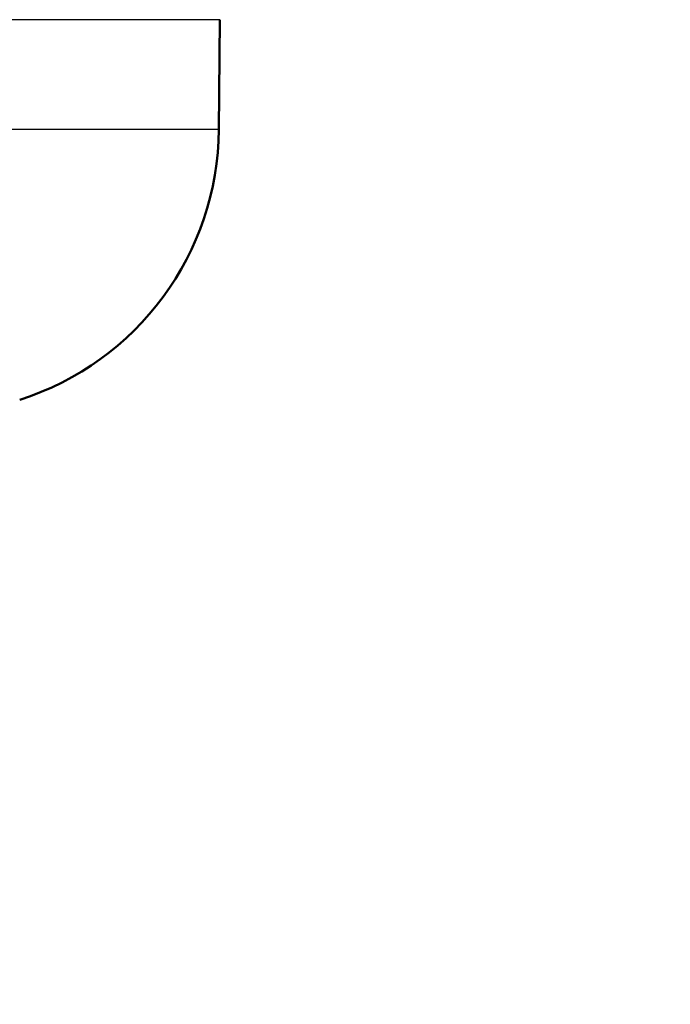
# Model space of a CAD drawing. Header units: millimetres. Extents: x 100 to 2000, y 93 to 2870.
# Tile 24 of 30: x 685 to 708, y 1458 to 1492. Entities that reach past the tile are written whole.
import ezdxf

# ---------------------------------------------------------------- set-up
doc = ezdxf.new("R2010")
doc.units = ezdxf.units.MM
doc.header["$LTSCALE"] = 10
for name, color, linetype, lineweight in [('Dimensions(ISO)', 7, 'Continuous', 25), ('Visible Edges(ISO)', 7, 'Continuous', 50), ('Visible Tangent Edges(ISO)', 7, 'Continuous', 25)]:
    doc.layers.add(name, color=color, linetype=linetype, lineweight=lineweight)
doc.styles.add('Text_3.5mm', font='arial.ttf', dxfattribs={"width": 0.9})
doc.dimstyles.new('KS-STANDARD', dxfattribs={"dimscale": 10, "dimtxt": 3.5, "dimasz": 2.5, "dimexe": 3.175, "dimexo": 0, "dimgap": 0.8, "dimtad": 1, "dimdec": 1, "dimrnd": 1e-08, "dimtxsty": 'Text_3.5mm', "dimcen": 0.09, "dimdle": 10, "dimclrd": 7, "dimclre": 7, "dimclrt": 7, "dimadec": 0, "dimazin": 2, "dimtfac": 0.714286, "dimtdec": 4, "dimtmove": 0, "dimatfit": 3, "dimfxl": 1, "dimtolj": 1, "dimlwd": 25, "dimlwe": 25, "dimarcsym": 0})

# ---------------------------------------------------------------- blocks, each defined once
blk = doc.blocks.new('*D7')
at = {"layer": 'Defpoints', "color": 0, "linetype": 'Continuous'}
for p in [(998.052, 1716.956), (1068.24, 1716.956), (646.452, 1407.764)]:
    blk.add_point(p, dxfattribs=at)
at = {"layer": 'Dimensions(ISO)', "color": 7, "linetype": 'Continuous', "lineweight": 25}
for p, q in [((998.052, 1716.956), (1099.99, 1716.956)), ((1068.24, 1432.764), (1068.24, 1691.956)), ((646.452, 1407.764), (1099.99, 1407.764))]:
    blk.add_line(p, q, dxfattribs=at)
at = {"layer": 'Dimensions(ISO)', "color": 7, "linetype": 'Continuous'}
for points in [[(1064.073, 1691.956), (1072.406, 1691.956), (1068.24, 1716.956)], [(1064.073, 1432.764), (1072.406, 1432.764), (1068.24, 1407.764)]]:
    blk.add_solid(points, dxfattribs=at)
at = {"layer": 'Dimensions(ISO)', "color": 7, "linetype": 'Continuous', "lineweight": 25, "insert": (1042.358, 1523.594), "char_height": 35, "attachment_point": 4, "rotation": 90, "style": 'Text_3.5mm'}
blk.add_mtext('\\A1;309', dxfattribs=at)

msp = doc.modelspace()

# ---------------------------------------------------------------- linework, layer by layer
at = {"layer": 'Visible Edges(ISO)'}
msp.add_line((691.862, 1488.457), (691.896, 1492.299), dxfattribs=at)
msp.add_arc((681.863, 1488.545), 10, 287.6709, 359.5, dxfattribs=at)
at = {"layer": 'Visible Tangent Edges(ISO)'}
for p, q in [((691.896, 1492.299), (647.825, 1492.299)), ((691.862, 1488.457), (647.826, 1488.457))]:
    msp.add_line(p, q, dxfattribs=at)

# ---------------------------------------------------------------- dimensions: what is measured, and where the dimension line sits
at = {"layer": 'Dimensions(ISO)', "color": 7, "linetype": 'Continuous', "lineweight": 25}
dim = msp.add_linear_dim(base=(1068.24, 1716.956), p1=(646.452, 1407.764), p2=(998.052, 1716.956), angle=90, dimstyle='KS-STANDARD', override={"dimgap": 0.8, "dimdec": 0, "dimtol": 0, "dimlim": 0, "dimtp": 0, "dimtm": 0, "dimtdec": 4, "dimtofl": 0, "dimatfit": 1}, dxfattribs=at)
dim.commit()
dim.dimension.update_dxf_attribs({"geometry": '*D7', "text_midpoint": (1068.24, 1558.414), "dimtype": 160})

doc.saveas('drawing.dxf')
